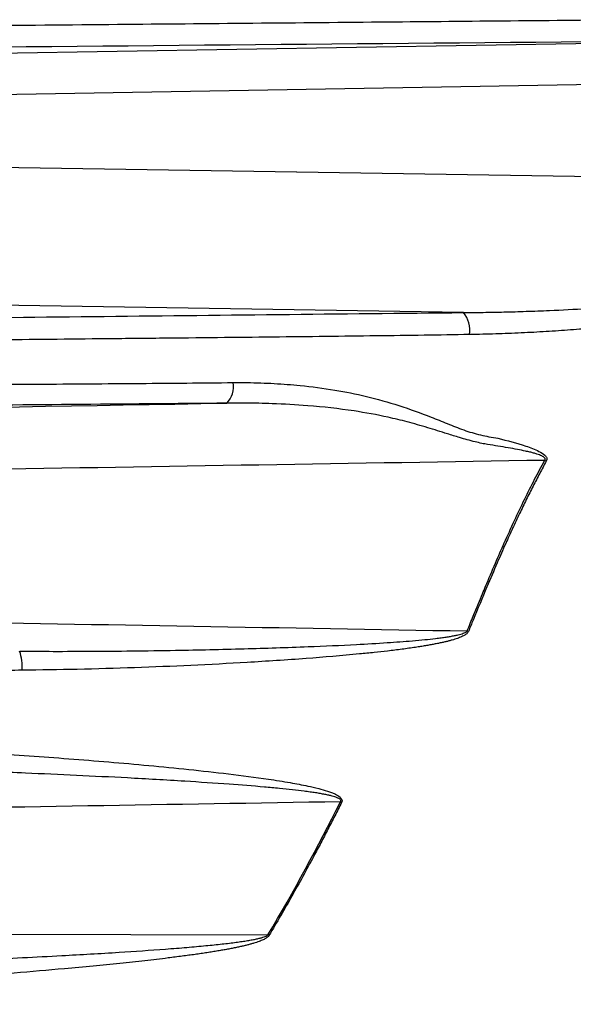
# Model space of a CAD drawing. Header units: millimetres. Extents: x 5 to 597, y 5 to 415.
# Tile 91 of 138: x 326.29 to 330.29, y 313.02 to 320.12. Entities that reach past the tile are written whole.
import ezdxf

# ---------------------------------------------------------------- set-up
doc = ezdxf.new("R2010")
doc.units = ezdxf.units.MM

msp = doc.modelspace()

# ---------------------------------------------------------------- linework, layer by layer
at = {"color": 7, "linetype": 'Continuous', "lineweight": 25}
for p, q in [((322.0219, 319.8116), (330.7323, 319.9597)), ((330.7323, 319.6599), (322.0219, 319.5118)), ((322.0219, 319.1253), (330.7323, 318.986)), ((329.4919, 318.0098), (321.3359, 318.1402))]:
    msp.add_line(p, q, dxfattribs=at)
at = {"color": 7, "linetype": 'Continuous', "lineweight": 25, "flags": 128}
msp.add_lwpolyline([(321.3231, 313.5384), (325.1066, 313.5275), (328.0798, 313.5189)], dxfattribs=at)
at = {"color": 7, "linetype": 'Continuous', "lineweight": 25}
for centre, radius, start, end in [((329.338, 317.8811), 0.2006, 351.36168, 39.89426), ((327.666, 317.4736), 0.165, 314.49698, 10.76448), ((329.9508, 316.6362), 0.3325, 65.22494, 67.46799), ((329.3194, 315.1883), 0.5604, 68.17409, 69.18413), ((325.9392, 315.4508), 0.3656, 356.45559, 18.3272), ((327.7928, 312.89), 1.7842, 62.67467, 62.97581), ((329.7875, 316.3129), 3.2745, 238.56672, 238.71554)]:
    msp.add_arc(centre, radius, start, end, dxfattribs=at)
for points, knots in [([(318.8475, 320.0175), (319.0143, 320.0189), (319.3443, 320.0218), (319.8331, 320.0261), (320.3993, 320.0309), (320.8325, 320.0346), (321.1369, 320.0371), (321.2587, 320.0382), (321.4724, 320.04), (321.7173, 320.0423), (321.9302, 320.044), (322.053, 320.0454), (322.1783, 320.0462), (322.3337, 320.0478), (322.7022, 320.0511), (323.498, 320.0584), (324.9494, 320.0716), (326.8078, 320.0884), (328.77, 320.1062), (330.0186, 320.1178), (330.6137, 320.1233)], [0, 0, 0, 0, 0.0425932, 0.0842648, 0.124993, 0.187492, 0.1953122, 0.2031171, 0.2187415, 0.2499897, 0.2656145, 0.2729702, 0.2812397, 0.2974872, 0.3124907, 0.3749917, 0.4999934, 0.6820661, 0.8484666, 1, 1, 1, 1]), ([(330.5668, 319.9645), (328.6025, 319.9469), (326.6411, 319.9297), (324.1868, 319.908), (323.6958, 319.9036), (322.959, 319.897), (322.7134, 319.8948), (322.222, 319.8904), (321.976, 319.8882), (321.6081, 319.8849), (321.4857, 319.8839), (321.2412, 319.8818), (321.1194, 319.8808), (320.754, 319.8778), (320.5102, 319.8757), (319.778, 319.8696), (319.289, 319.8654), (318.7993, 319.8612)], [0, 0, 0, 0, 0.5, 0.5, 0.625, 0.625, 0.6875, 0.6875, 0.75, 0.75, 0.78125, 0.78125, 0.8125, 0.8125, 0.875, 0.875, 1, 1, 1, 1]), ([(329.4919, 318.0098), (329.5392, 318.0102), (329.6367, 318.011), (329.7873, 318.014), (329.9468, 318.0185), (330.1466, 318.0263), (330.4096, 318.0395), (330.6166, 318.0551), (330.733, 318.0638)], [0, 0, 0, 0, 0.114405, 0.235859, 0.364369, 0.499945, 0.718697, 1, 1, 1, 1]), ([(318.8038, 317.8905), (319.2483, 317.8957), (319.6923, 317.901), (320.3573, 317.9093), (320.5788, 317.9121), (320.9108, 317.9164), (321.0214, 317.9179), (321.2427, 317.9208), (321.3536, 317.9221), (321.6868, 317.9261), (321.9098, 317.9285), (322.356, 317.9332), (322.5791, 317.9355), (323.2482, 317.9427), (323.6942, 317.9475), (325.0316, 317.962), (325.9228, 317.9718), (327.2599, 317.9865), (327.7055, 317.9913), (328.5977, 318.0009), (329.0441, 318.0055), (329.4919, 318.0098)], [0, 0, 0, 0, 0.125, 0.125, 0.1875, 0.1875, 0.21875, 0.21875, 0.25, 0.25, 0.3125, 0.3125, 0.375, 0.375, 0.5, 0.5, 0.75, 0.75, 0.875, 0.875, 1, 1, 1, 1]), ([(330.772, 317.9322), (330.7171, 317.9261), (330.6059, 317.9137), (330.4372, 317.8978), (330.2646, 317.8837), (330.088, 317.8717), (329.9076, 317.8621), (329.7232, 317.8548), (329.5991, 317.8523), (329.5364, 317.851)], [0, 0, 0, 0, 0.133469, 0.270018, 0.409673, 0.552467, 0.698431, 0.847598, 1, 1, 1, 1]), ([(329.5364, 317.851), (329.4268, 317.8493), (329.2017, 317.8459), (328.8554, 317.8412), (328.4911, 317.8368), (328.1088, 317.8325), (327.7085, 317.8283), (327.2901, 317.824), (326.7364, 317.8183), (326.0253, 317.8107), (325.1343, 317.8011), (324.0662, 317.7888), (323.0719, 317.778), (322.375, 317.7705), (322.0962, 317.7675), (321.9847, 317.7662), (321.7897, 317.7641), (321.5672, 317.7616), (321.3452, 317.7587), (321.2206, 317.7574), (321.1378, 317.756), (321.0825, 317.7555), (320.9858, 317.754), (320.6816, 317.7502), (320.1872, 317.7437), (319.522, 317.7355), (319.0777, 317.7302), (318.8517, 317.7275)], [0, 0, 0, 0, 0.030597, 0.062903, 0.096914, 0.132628, 0.170044, 0.209166, 0.249999, 0.325386, 0.408671, 0.499996, 0.624994, 0.687493, 0.695305, 0.703118, 0.718743, 0.749993, 0.765634, 0.781244, 0.785154, 0.789056, 0.796869, 0.812495, 0.874997, 0.936416, 1, 1, 1, 1]), ([(318.8565, 317.4331), (319.0134, 317.4345), (319.3235, 317.4373), (319.7825, 317.4413), (320.2297, 317.4451), (320.665, 317.4492), (320.9805, 317.4508), (321.1679, 317.4536), (321.2377, 317.4537), (321.3012, 317.4544), (321.441, 317.4555), (321.651, 317.4574), (321.8849, 317.4597), (322.041, 317.4608), (322.1347, 317.4621), (322.2767, 317.4629), (322.4971, 317.4653), (322.7795, 317.4678), (323.0593, 317.4704), (323.4983, 317.4745), (324.0938, 317.4795), (324.8425, 317.4841), (325.6137, 317.4885), (326.3847, 317.4931), (327.1325, 317.4979), (327.6051, 317.5023), (327.8282, 317.5044)], [0, 0, 0, 0, 0.052531, 0.103814, 0.153828, 0.202558, 0.24999, 0.259893, 0.265615, 0.273421, 0.28124, 0.312488, 0.343737, 0.359362, 0.364563, 0.374988, 0.406679, 0.438074, 0.469176, 0.499991, 0.584535, 0.667847, 0.749996, 0.842209, 0.925532, 1, 1, 1, 1]), ([(327.8282, 317.5044), (327.8618, 317.5045), (327.9285, 317.5048), (328.0273, 317.5025), (328.124, 317.4983), (328.2185, 317.492), (328.3648, 317.4792), (328.5559, 317.4544), (328.7944, 317.4071), (329.0261, 317.3416), (329.2197, 317.2707), (329.3556, 317.2167), (329.4337, 317.1848), (329.493, 317.1621), (329.5537, 317.1426), (329.6148, 317.1264), (329.6772, 317.1129), (329.7192, 317.1059), (329.7408, 317.1023)], [0, 0, 0, 0, 0.052191, 0.103276, 0.1532729, 0.2021971, 0.2500621, 0.3807577, 0.5003262, 0.6250643, 0.7494647, 0.8118464, 0.8431497, 0.8745012, 0.9058526, 0.9372578, 0.9677195, 1, 1, 1, 1]), ([(327.7817, 317.3559), (327.4071, 317.3525), (327.0329, 317.3492), (326.2848, 317.3426), (325.9108, 317.3393), (324.7885, 317.3293), (324.0396, 317.3226), (322.9153, 317.3125), (322.5405, 317.3091), (321.978, 317.304), (321.7906, 317.3023), (321.4167, 317.299), (321.2303, 317.2974), (320.3012, 317.2897), (319.5556, 317.2834), (318.8086, 317.2768)], [0, 0, 0, 0, 0.125, 0.125, 0.25, 0.25, 0.5, 0.5, 0.625, 0.625, 0.6875, 0.6875, 0.75, 0.75, 1, 1, 1, 1]), ([(330.0782, 316.9433), (330.0797, 316.9453), (330.0824, 316.9491), (330.0817, 316.9564), (330.0767, 316.963), (330.0682, 316.9695), (330.0561, 316.976), (330.0402, 316.9827), (330.0206, 316.9894), (329.9972, 316.9963), (329.97, 317.0033), (329.9316, 317.012), (329.879, 317.0225), (329.8126, 317.034), (329.74, 317.0462), (329.6769, 317.0558), (329.6218, 317.0659), (329.5731, 317.0773), (329.5192, 317.0913), (329.4525, 317.111), (329.3573, 317.1408), (329.2314, 317.1803), (329.0891, 317.2208), (328.9123, 317.264), (328.6732, 317.307), (328.3935, 317.338), (328.131, 317.3526), (327.9357, 317.3569), (327.8262, 317.3561), (327.7817, 317.3559)], [0, 0, 0, 0, 0.003293, 0.006285, 0.009769, 0.014288, 0.020099, 0.027325, 0.036027, 0.046242, 0.057991, 0.071289, 0.095672, 0.125115, 0.155722, 0.187791, 0.205007, 0.225868, 0.250412, 0.274632, 0.313019, 0.375405, 0.440377, 0.499906, 0.606506, 0.749925, 0.859801, 0.94311, 1, 1, 1, 1]), ([(329.7408, 317.1023), (329.8083, 317.086), (329.8756, 317.0686), (329.9741, 317.0358), (330.0068, 317.0239), (330.0525, 317.0005), (330.0674, 316.9918), (330.0852, 316.9745), (330.0904, 316.9678), (330.095, 316.9529), (330.0939, 316.9449), (330.0902, 316.9381)], [0, 0, 0, 0, 0.5, 0.5, 0.75, 0.75, 0.875, 0.875, 0.9375, 0.9375, 1, 1, 1, 1]), ([(329.5185, 315.7122), (329.5332, 315.7481), (329.5602, 315.8141), (329.597, 315.9035), (329.6266, 315.9748), (329.6675, 316.0726), (329.7198, 316.1955), (329.789, 316.3538), (329.8589, 316.5075), (329.932, 316.6605), (330.0045, 316.8055), (330.054, 316.8979), (330.0782, 316.9433)], [0, 0, 0, 0, 0.083183, 0.152635, 0.208355, 0.250345, 0.382731, 0.499984, 0.631521, 0.758688, 0.881507, 1, 1, 1, 1]), ([(330.0902, 316.9381), (330.0742, 316.9087), (330.0418, 316.8489), (329.9937, 316.7561), (329.9451, 316.6593), (329.896, 316.5581), (329.8464, 316.4525), (329.7927, 316.3345), (329.7308, 316.1937), (329.6523, 316.0102), (329.5832, 315.8443), (329.539, 315.7361), (329.5277, 315.7086)], [0, 0, 0, 0, 0.077116, 0.156664, 0.238684, 0.32322, 0.410318, 0.500026, 0.611582, 0.749665, 0.936332, 1, 1, 1, 1]), ([(326.2863, 315.5658), (326.3673, 315.5655), (326.5383, 315.5647), (326.8085, 315.5655), (327.1029, 315.568), (327.4723, 315.5733), (327.8971, 315.5828), (328.3325, 315.5968), (328.6771, 315.612), (328.9279, 315.6264), (329.0928, 315.6384), (329.2091, 315.6489), (329.2782, 315.6562), (329.3294, 315.6626), (329.3656, 315.6677), (329.3979, 315.6729), (329.4264, 315.6781), (329.4512, 315.6835), (329.4721, 315.6889), (329.4893, 315.6943), (329.5025, 315.7), (329.5126, 315.7053), (329.5167, 315.7101), (329.5185, 315.7122)], [0, 0, 0, 0, 0.074974, 0.158301, 0.249997, 0.347292, 0.49994, 0.642751, 0.749894, 0.818765, 0.8749, 0.902664, 0.926744, 0.939158, 0.950415, 0.960518, 0.969472, 0.977282, 0.983961, 0.989524, 0.994001, 0.99745, 1, 1, 1, 1]), ([(329.5277, 315.7086), (329.5266, 315.7064), (329.5243, 315.7017), (329.5186, 315.6952), (329.5112, 315.6888), (329.502, 315.6825), (329.491, 315.6763), (329.4782, 315.6701), (329.4636, 315.6639), (329.4471, 315.6578), (329.4288, 315.6518), (329.4087, 315.6457), (329.3867, 315.6398), (329.3629, 315.6339), (329.3373, 315.628), (329.3098, 315.6222), (329.2805, 315.6164), (329.2494, 315.6107), (329.2164, 315.605), (329.1817, 315.5993), (329.1253, 315.5907), (329.0459, 315.5797), (328.9465, 315.5674), (328.8442, 315.5562), (328.6483, 315.5364), (328.3421, 315.5108), (327.936, 315.4844), (327.5229, 315.4627), (327.114, 315.4461), (326.7075, 315.4338), (326.4369, 315.4301), (326.3042, 315.4282)], [0, 0, 0, 0, 0.002352, 0.005008, 0.008043, 0.011506, 0.015431, 0.019841, 0.024752, 0.030177, 0.036123, 0.042599, 0.049608, 0.057155, 0.065243, 0.073875, 0.083053, 0.092779, 0.103054, 0.11388, 0.125258, 0.155528, 0.18775, 0.217404, 0.250267, 0.369038, 0.500156, 0.624865, 0.750021, 0.87735, 1, 1, 1, 1]), ([(326.3042, 315.4282), (326.2328, 315.4275), (326.0863, 315.426), (325.8614, 315.4232), (325.6257, 315.4198), (325.3417, 315.4152), (324.9538, 315.408), (324.3899, 315.3951), (323.7832, 315.3779), (323.2892, 315.3616), (322.9726, 315.3502), (322.7943, 315.3438), (322.687, 315.3396), (322.6588, 315.3385)], [0, 0, 0, 0, 0.058028, 0.119035, 0.183047, 0.250091, 0.350792, 0.500127, 0.712596, 0.851113, 0.910157, 0.976397, 1, 1, 1, 1]), ([(324.0554, 314.881), (324.1003, 314.882), (324.192, 314.884), (324.3323, 314.8856), (324.4783, 314.886), (324.6668, 314.8851), (324.9087, 314.8811), (325.2918, 314.8701), (325.7777, 314.8482), (326.3539, 314.8122), (326.9306, 314.7686), (327.4111, 314.7238), (327.7952, 314.6817), (328.0399, 314.6498), (328.2309, 314.6198), (328.3521, 314.5969), (328.4413, 314.5764), (328.4981, 314.5604), (328.537, 314.5469), (328.5625, 314.5363), (328.5832, 314.5256), (328.5989, 314.5148), (328.6087, 314.5044), (328.614, 314.4946), (328.6154, 314.4842), (328.613, 314.4782), (328.6118, 314.4751)], [0, 0, 0, 0, 0.029456, 0.060112, 0.091967, 0.125018, 0.183414, 0.250016, 0.374991, 0.499982, 0.624996, 0.750005, 0.812517, 0.875024, 0.909633, 0.937534, 0.954763, 0.968788, 0.975674, 0.981316, 0.986662, 0.990722, 0.993512, 0.99582, 0.997877, 1, 1, 1, 1]), ([(328.6035, 314.4793), (328.6047, 314.4812), (328.6071, 314.4849), (328.6055, 314.492), (328.5998, 314.498), (328.5908, 314.5038), (328.5781, 314.5096), (328.5616, 314.5154), (328.5414, 314.5212), (328.5173, 314.527), (328.4894, 314.5328), (328.4577, 314.5386), (328.4222, 314.5444), (328.3828, 314.5501), (328.3277, 314.5574), (328.2537, 314.5661), (328.1581, 314.5759), (328.0055, 314.59), (327.7777, 314.6078), (327.448, 314.6298), (326.9574, 314.6575), (326.4148, 314.6833), (325.8594, 314.7045), (325.4217, 314.7182), (325.0242, 314.7271), (324.6682, 314.7319), (324.34, 314.7332), (324.1305, 314.7309), (324.0304, 314.7298)], [0, 0, 0, 0, 0.0014199, 0.0027241, 0.0043866, 0.0066679, 0.0096716, 0.0134423, 0.0180021, 0.0233633, 0.0295335, 0.0365177, 0.0443192, 0.0529405, 0.0623834, 0.0804964, 0.1013324, 0.1248945, 0.1801824, 0.2499157, 0.3398782, 0.4999518, 0.6035545, 0.7019905, 0.785486, 0.8629888, 0.9344945, 1, 1, 1, 1]), ([(328.6118, 314.4751), (328.5955, 314.4427), (328.5627, 314.3779), (328.5127, 314.2808), (328.462, 314.1836), (328.4016, 314.0697), (328.332, 313.9411), (328.2522, 313.7979), (328.1711, 313.656), (328.1152, 313.5618), (328.0871, 313.5144)], [0, 0, 0, 0, 0.099581, 0.199492, 0.299714, 0.400229, 0.552618, 0.699911, 0.849074, 1, 1, 1, 1]), ([(322.0972, 313.2232), (322.1804, 313.2241), (322.3551, 313.2258), (322.6296, 313.23), (322.9291, 313.2356), (323.2535, 313.2429), (323.693, 313.2541), (324.3088, 313.2724), (325.1185, 313.3012), (325.9024, 313.3346), (326.54, 313.3659), (326.9786, 313.3913), (327.2547, 313.4098), (327.4175, 313.4224), (327.4925, 313.4285), (327.563, 313.4347), (327.629, 313.4408), (327.6905, 313.4469), (327.7475, 313.453), (327.8, 313.4591), (327.848, 313.4652), (327.8916, 313.4712), (327.9307, 313.4772), (327.9653, 313.4832), (327.9954, 313.4891), (328.021, 313.495), (328.0422, 313.5008), (328.0588, 313.5066), (328.0714, 313.512), (328.0774, 313.5168), (328.0798, 313.5189)], [0, 0, 0, 0, 0.041702, 0.087555, 0.137559, 0.191715, 0.250023, 0.357641, 0.499988, 0.655304, 0.749961, 0.819134, 0.87497, 0.888248, 0.900781, 0.912568, 0.92361, 0.933908, 0.943462, 0.952272, 0.960339, 0.967664, 0.974248, 0.980094, 0.985203, 0.98958, 0.99323, 0.996165, 0.998405, 1, 1, 1, 1]), ([(328.0871, 313.5144), (328.0856, 313.5123), (328.0824, 313.5077), (328.0757, 313.5016), (328.0673, 313.4955), (328.0569, 313.4893), (328.0448, 313.4831), (328.0308, 313.477), (328.0149, 313.4708), (327.9971, 313.4646), (327.9775, 313.4585), (327.956, 313.4523), (327.9327, 313.4461), (327.9075, 313.4399), (327.8804, 313.4337), (327.8514, 313.4275), (327.8206, 313.4212), (327.7879, 313.415), (327.7533, 313.4088), (327.7169, 313.4025), (327.6786, 313.3963), (327.6384, 313.39), (327.5964, 313.3837), (327.5525, 313.3774), (327.5067, 313.3711), (327.459, 313.3647), (327.4095, 313.3583), (327.3201, 313.3472), (327.1871, 313.3317), (327.0066, 313.3124), (326.813, 313.2932), (326.4376, 313.2584), (325.869, 313.2121), (325.115, 313.1594), (324.3578, 313.1124), (323.7309, 313.0788), (323.236, 313.0556), (322.8945, 313.0416), (322.5971, 313.0308), (322.3477, 313.0228), (322.1902, 313.0194), (322.1158, 313.0178)], [0, 0, 0, 0, 0.001283, 0.002774, 0.004503, 0.00649, 0.008749, 0.011289, 0.014116, 0.017235, 0.020648, 0.024359, 0.02837, 0.032683, 0.037297, 0.042216, 0.047439, 0.052967, 0.058801, 0.064942, 0.071389, 0.078144, 0.085207, 0.092578, 0.100257, 0.108245, 0.116542, 0.125148, 0.153128, 0.183285, 0.215625, 0.250156, 0.371252, 0.500074, 0.627262, 0.749972, 0.813711, 0.874979, 0.921006, 0.962687, 1, 1, 1, 1])]:
    msp.add_open_spline(points, degree=3, knots=knots, dxfattribs=at)
for points in [[(321.7735, 317.2525), (323.7861, 317.2871), (325.789, 317.3216), (327.7817, 317.3559)], [(330.0782, 316.9433), (327.3311, 316.8983), (324.5642, 316.8529), (321.7788, 316.8073)], [(321.656, 315.8505), (324.2611, 315.8046), (326.8823, 315.7585), (329.5185, 315.7122)], [(328.6035, 314.4793), (326.1714, 314.439), (323.7373, 314.3986), (321.302, 314.3581)], [(328.0798, 313.5189), (328.2672, 313.8326), (328.4401, 314.1537), (328.6035, 314.4793)]]:
    msp.add_open_spline(points, degree=3, dxfattribs=at)

doc.saveas('drawing.dxf')
